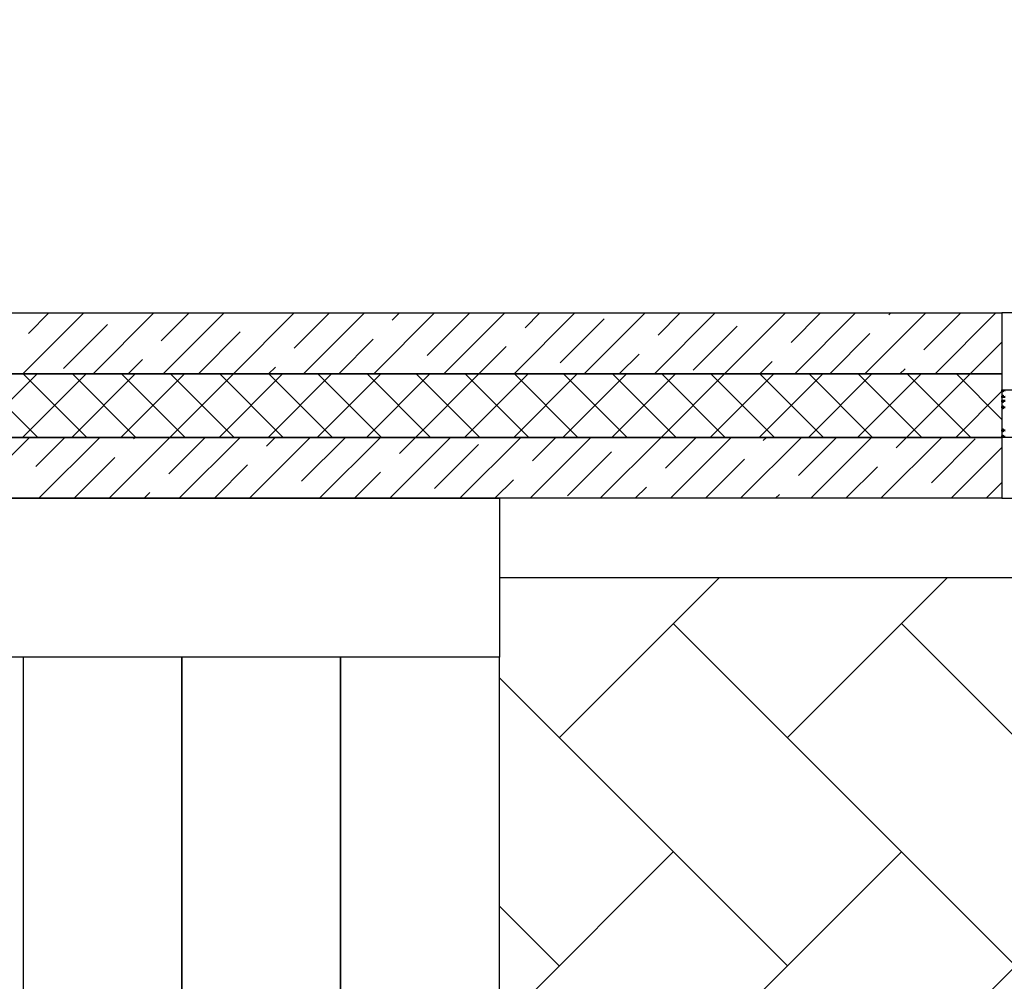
# Model space of a CAD drawing. Header units: millimetres. Extents: x 53645 to 137188, y 78097 to 135542.
# Tile 76 of 256: x 78195 to 80056, y 86591 to 88407. Entities that reach past the tile are written whole.
import ezdxf

# ---------------------------------------------------------------- set-up
doc = ezdxf.new("R2010")
doc.units = ezdxf.units.MM
doc.layers.add('GP-POKRITIE1', color=7, linetype='Continuous', lineweight=9)

# ---------------------------------------------------------------- blocks, each defined once
blk = doc.blocks.new('3432')
at = {"color": 0}
for points in [[(3899.7, 3400), (4049.7, 3400), (4049.7, 2800), (4049.7, 2650), (0, 2650)], [(-3000.1, 3150), (949.7, 3150)], [(-900.2, 3035), (-785.2, 3150)], [(-890, 3111.5), (-851.5, 3150)], [(-767.7, 3035), (-652.7, 3150)], [(-638.8, 3097.6), (-586.4, 3150)], [(-635.1, 3035), (-520.1, 3150)], [(-502.5, 3035), (-387.5, 3150)], [(-453.8, 3150), (-453.8, 3150)], [(-387.5, 3083.7), (-321.2, 3150)], [(-369.9, 3035), (-254.9, 3150)], [(-237.3, 3035), (-122.3, 3150)], [(-202.6, 3136.1), (-188.6, 3150)], [(-136.3, 3069.8), (-56, 3150)], [(-104.8, 3035), (10.2, 3150)], [(27.8, 3035), (142.8, 3150)], [(48.7, 3122.1), (76.5, 3150)], [(160.4, 3035), (275.4, 3150)], [(293, 3035), (408, 3150)], [(299.9, 3108.2), (341.7, 3150)], [(425.6, 3035), (540.6, 3150)], [(551.2, 3094.3), (606.9, 3150)], [(558.2, 3035), (673.2, 3150)], [(690.7, 3035), (805.7, 3150)], [(736.1, 3146.7), (739.5, 3150)], [(802.4, 3080.4), (872, 3150)], [(823.3, 3035), (938.3, 3150)], [(949.7, 3150), (949.7, 3035)], [(-823.7, 3045.2), (-740.8, 3128.1)], [(115, 3055.9), (197.8, 3138.7)], [(-568.8, 3035), (-489.6, 3114.2)], [(366.2, 3041.9), (449.1, 3124.8)], [(624.5, 3035), (700.3, 3110.9)], [(-303.6, 3035), (-238.4, 3100.3)], [(889.6, 3035), (949.7, 3095.1)], [(-38.5, 3035), (12.9, 3086.4)], [(226.7, 3035), (264.1, 3072.4)], [(-701.4, 3035), (-674.5, 3061.8)], [(491.9, 3035), (515.4, 3058.5)], [(-3000.1, 3035), (949.7, 3035)], [(949.7, 3035), (-3000.1, 3035)], [(-993.7, 2915), (-873.7, 3035)], [(-872.4, 2915), (-992.4, 3035)], [(-900.9, 2915), (-780.9, 3035)], [(-779.6, 2915), (-899.6, 3035)], [(-808.1, 2915), (-688.1, 3035)], [(-686.8, 2915), (-806.8, 3035)], [(-715.3, 2915), (-595.3, 3035)], [(-594, 2915), (-714, 3035)], [(-622.5, 2915), (-502.5, 3035)], [(-501.2, 2915), (-621.2, 3035)], [(-529.7, 2915), (-409.7, 3035)], [(-408.4, 2915), (-528.4, 3035)], [(-436.9, 2915), (-316.9, 3035)], [(-436.2, 3035), (-423.3, 3047.9)], [(-315.6, 2915), (-435.6, 3035)], [(-344.1, 2915), (-224.1, 3035)], [(-222.8, 2915), (-342.8, 3035)], [(-251.3, 2915), (-131.3, 3035)], [(-130, 2915), (-250, 3035)], [(-158.5, 2915), (-38.5, 3035)], [(-37.2, 2915), (-157.2, 3035)], [(-65.7, 2915), (54.3, 3035)], [(55.6, 2915), (-64.4, 3035)], [(27.2, 2915), (147.2, 3035)], [(148.4, 2915), (28.4, 3035)], [(120, 2915), (240, 3035)], [(241.3, 2915), (121.3, 3035)], [(212.8, 2915), (332.8, 3035)], [(334.1, 2915), (214.1, 3035)], [(305.6, 2915), (425.6, 3035)], [(426.9, 2915), (306.9, 3035)], [(398.4, 2915), (518.4, 3035)], [(519.7, 2915), (399.7, 3035)], [(491.2, 2915), (611.2, 3035)], [(612.5, 2915), (492.5, 3035)], [(584, 2915), (704, 3035)], [(705.3, 2915), (585.3, 3035)], [(676.8, 2915), (796.8, 3035)], [(798.1, 2915), (678.1, 3035)], [(757, 3035), (766.6, 3044.6)], [(769.6, 2915), (889.6, 3035)], [(890.9, 2915), (770.9, 3035)], [(949.7, 2949), (863.7, 3035)], [(949.7, 3035), (949.7, 2915)], [(862.4, 2915), (949.7, 3002.2)], [(-3000.1, 2915), (949.7, 2915)], [(949.7, 2915), (-3000.1, 2915)], [(-1002.7, 2800), (-887.7, 2915)], [(-876.1, 2860.3), (-821.4, 2915)], [(-870.1, 2800), (-755.1, 2915)], [(-737.5, 2800), (-622.5, 2915)], [(-691.1, 2912.7), (-688.8, 2915)], [(-624.8, 2846.4), (-556.2, 2915)], [(-604.9, 2800), (-489.9, 2915)], [(-472.3, 2800), (-357.3, 2915)], [(-439.9, 2898.7), (-423.6, 2915)], [(-373.6, 2832.5), (-291, 2915)], [(-339.8, 2800), (-224.8, 2915)], [(-207.2, 2800), (-92.2, 2915)], [(-188.6, 2884.8), (-158.5, 2915)], [(-74.6, 2800), (40.4, 2915)], [(58, 2800), (173, 2915)], [(62.6, 2870.9), (106.7, 2915)], [(190.6, 2800), (305.6, 2915)], [(313.9, 2857), (371.9, 2915)], [(323.2, 2800), (438.2, 2915)], [(455.7, 2800), (570.7, 2915)], [(498.8, 2909.4), (504.5, 2915)], [(565.1, 2843.1), (637, 2915)], [(588.3, 2800), (703.3, 2915)], [(720.9, 2800), (835.9, 2915)], [(750.1, 2895.4), (769.6, 2915)], [(816.3, 2829.1), (899.2, 2912)], [(949.7, 2915), (949.7, 2800)], [(-122.3, 2818.5), (-39.5, 2901.4)], [(128.9, 2804.6), (211.8, 2887.5)], [(853.5, 2800), (949.7, 2896.2)], [(-803.8, 2800), (-726.9, 2876.9)], [(389.5, 2800), (463, 2873.6)], [(-538.6, 2800), (-475.7, 2862.9)], [(-273.5, 2800), (-224.4, 2849)], [(654.6, 2800), (714.3, 2859.6)], [(-8.3, 2800), (26.8, 2835.1)], [(919.8, 2800), (949.7, 2829.9)], [(-671.2, 2800), (-660.6, 2810.6)], [(256.9, 2800), (278.1, 2821.2)], [(949.7, 2800), (-3000.1, 2800)], [(522, 2800), (529.3, 2807.3)]]:
    blk.add_lwpolyline(points, dxfattribs=at)
for points in [[(2749.7, 3150), (949.7, 3150), (949.7, 2800), (2749.7, 2800)], [(0, 2500), (-3000.1, 2500), (-3000.1, 2800), (0, 2800)], [(-600, 2500), (-900, 2500), (-900, 300), (-600, 300)], [(-300, 2500), (-600, 2500), (-600, 300), (-300, 300)], [(0, 2500), (-300, 2500), (-300, 300), (0, 300)]]:
    blk.add_lwpolyline(points, close=True, dxfattribs=at)
for points in [[(1021.8, 2915), (950.1, 2915, -0.414214), (949.6, 2915.5), (949.6, 2917.4), (949.6, 2917.7), (951.1, 2919.2), (951.6, 2919.2, -0.414214), (952.1, 2918.7), (952.1, 2918.3, -0.198912), (952, 2918.2), (951.4, 2917.5, 0.700208), (951.6, 2917), (955.8, 2917.4, 0.388879)], [(955.8, 2927), (951.9, 2927.3, 0.700208), (951.6, 2926.8), (952, 2926.4, -0.198912), (952.1, 2926.3), (952.1, 2925.9, -0.414214), (951.6, 2925.4), (951.1, 2925.4), (949.6, 2926.9), (949.6, 2929.4), (951.1, 2930.9), (951.6, 2930.9, -0.414214), (952.1, 2930.4), (952.1, 2930, -0.198912), (952, 2929.9), (951.6, 2929.5, 0.700208), (951.9, 2929), (955.8, 2929.3, 0.388879)], [(955.8, 2970.7), (951.9, 2971, 0.700208), (951.6, 2970.5), (952, 2970.1, -0.198912), (952.1, 2970), (952.1, 2969.6, -0.414214), (951.6, 2969.1), (951.1, 2969.1), (949.6, 2970.6), (949.6, 2973.1), (951.1, 2974.6), (951.6, 2974.6, -0.414214), (952.1, 2974.1), (952.1, 2973.7, -0.198912), (952, 2973.6), (951.6, 2973.2, 0.700208), (951.9, 2972.7), (955.8, 2973, 0.388879)], [(955.8, 2982.6), (951.6, 2983, 0.700208), (951.4, 2982.5), (952, 2981.8, -0.198912), (952.1, 2981.7), (952.1, 2981.3, -0.414214), (951.6, 2980.8), (951.1, 2980.8), (949.6, 2982.3), (949.6, 2982.6), (949.6, 2984.5, -0.414214), (950.1, 2985), (955.8, 2985, 0.414214)], [(955.8, 2990.4), (950.1, 2990.4, -0.414214), (949.6, 2990.9), (949.6, 2993.1), (951.1, 2994.6), (951.6, 2994.6, -0.414214), (952.1, 2994.1), (952.1, 2993.7, -0.198912), (952, 2993.6), (951.4, 2992.9, 0.700208), (951.6, 2992.4), (955.8, 2992.8, 0.388879)], [(955.8, 3002.6), (951.6, 3003, 0.700208), (951.4, 3002.5), (952, 3001.8, -0.198912), (952.1, 3001.7), (952.1, 3001.3, -0.414214), (951.6, 3000.8), (951.1, 3000.8), (949.6, 3002.3), (949.6, 3002.6), (949.6, 3004.5, -0.414214), (950.1, 3005), (994.8, 3005)]]:
    blk.add_lwpolyline(points, format="xyb", dxfattribs=at)

msp = doc.modelspace()

# ---------------------------------------------------------------- hatches: boundary and pattern name
at = {"layer": 'GP-POKRITIE1', "ltscale": 100}
h = msp.add_hatch(dxfattribs=at)
h.set_pattern_fill('AR-HBONE', color=252, scale=3, angle=90)
h.set_pattern_definition([(135, (91714.96, -74594.3), (-431.0523, 7e-14), [914.4, -304.8]), (225, (91499.43, -74378.8), (-431.0523, 7e-14), [914.4, -304.8])])
h.paths.add_polyline_path([(61350.8, 95352.7), (73026, 95352.9), (73026, 96202.8), (77926, 96202.8), (77926, 95352.8), (89579.3, 95352.8), (83067.3, 84852.8), (80101, 84852.8), (80101, 83702.8), (59350.8, 83702.5), (59350.8, 84702.8), (76101.3, 84702.8), (76200.8, 84702.8), (79101.6, 84702.8), (79101.6, 87352.8), (83151.2, 87352.8), (83151.3, 88102.8), (83001.5, 88102.8), (83001.5, 93602.8), (83151.5, 93602.8), (83151.5, 94352.8), (76926.8, 94352.8), (76926.7, 95202.8), (73926.3, 95202.8), (73926.3, 94352.9), (61350.8, 94352.7)])

# ---------------------------------------------------------------- next in the draw order: block references
msp.add_blockref('3432', (79101.6, 84702.8))

doc.saveas('drawing.dxf')
